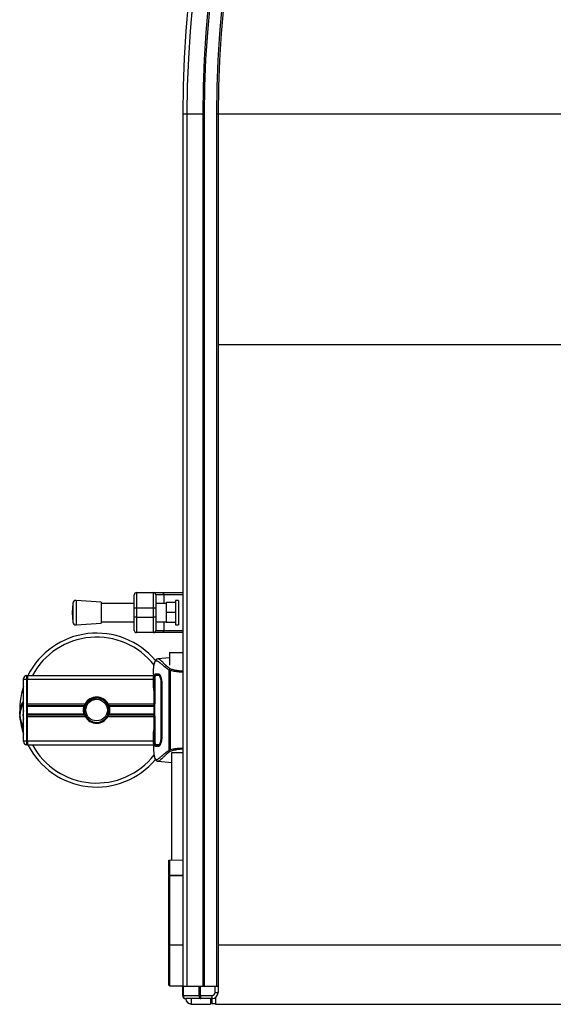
# Model space of a CAD drawing. Header units: millimetres. Extents: x 0 to 420, y 0 to 297.
# Tile 3 of 79: x 94 to 112, y 70 to 102. Entities that reach past the tile are written whole.
import ezdxf

# ---------------------------------------------------------------- set-up
doc = ezdxf.new("R2010")
doc.units = ezdxf.units.MM

msp = doc.modelspace()

# ---------------------------------------------------------------- linework, layer by layer
at = {"color": 7, "linetype": 'Continuous', "lineweight": 25}
for p, q in [((99.72652, 99.30285), (99.86345, 99.30285)), ((99.72652, 99.30285), (99.72652, 70.95285)), ((99.86345, 99.30285), (99.86345, 70.95285)), ((99.86345, 99.30285), (100.37652, 99.30285)), ((100.37652, 99.30285), (100.42652, 99.30285)), ((100.37652, 99.30285), (100.37652, 70.95285)), ((100.42652, 99.30285), (100.42652, 70.95285)), ((100.82652, 99.30285), (100.82652, 70.95285)), ((100.82652, 99.30285), (100.87652, 99.30285)), ((100.87652, 99.30285), (100.87652, 70.95285)), ((100.87652, 99.30285), (112.17652, 99.30285)), ((100.87652, 91.80285), (112.17652, 91.80285)), ((98.15152, 83.2439), (98.15152, 83.6689)), ((98.15152, 83.2439), (98.15152, 83.6689)), ((98.22652, 83.7439), (98.22652, 83.2439)), ((98.22652, 83.7439), (98.77652, 83.7439)), ((98.22652, 83.7439), (98.22652, 83.2439)), ((98.22652, 83.7439), (98.77652, 83.7439)), ((98.77652, 83.2439), (98.77652, 83.7439)), ((98.77652, 83.7439), (99.06436, 83.7439)), ((98.77652, 83.2439), (98.77652, 83.7439)), ((98.77652, 83.7439), (99.06436, 83.7439)), ((98.85152, 83.6689), (98.85152, 83.2439)), ((99.10738, 83.6689), (98.85152, 83.6689)), ((98.85152, 83.6689), (98.85152, 83.2439)), ((99.10738, 83.6689), (98.85152, 83.6689)), ((99.06436, 83.7439), (99.72652, 83.7439)), ((99.06436, 83.7439), (99.72652, 83.7439)), ((99.10738, 83.6689), (99.10738, 83.3939)), ((99.72652, 83.6689), (99.10738, 83.6689)), ((99.10738, 83.6689), (99.10738, 83.3939)), ((99.72652, 83.6689), (99.10738, 83.6689)), ((96.15362, 83.40179), (96.13012, 83.0939)), ((96.15362, 83.40179), (96.13012, 83.0939)), ((96.15362, 83.40179), (96.15362, 82.786)), ((96.15362, 83.40179), (96.15362, 82.786)), ((97.08012, 83.4314), (96.26093, 83.4939)), ((97.08012, 83.4314), (96.26093, 83.4939)), ((96.26093, 83.4939), (96.26093, 82.6939)), ((96.26093, 83.4939), (96.26093, 82.6939)), ((97.08012, 83.4314), (97.08012, 82.7564)), ((97.08012, 83.4314), (97.08012, 82.7564)), ((98.15152, 83.3939), (97.08012, 83.3939)), ((98.15152, 83.3939), (97.08012, 83.3939)), ((98.22652, 83.2439), (98.15152, 83.2439)), ((98.15152, 82.9439), (98.15152, 83.2439)), ((98.22652, 83.2439), (98.15152, 83.2439)), ((98.15152, 82.9439), (98.15152, 83.2439)), ((98.77652, 83.2439), (98.22652, 83.2439)), ((98.22652, 83.2439), (98.22652, 82.9439)), ((98.77652, 83.2439), (98.22652, 83.2439)), ((98.22652, 83.2439), (98.22652, 82.9439)), ((98.85152, 83.2439), (98.77652, 83.2439)), ((98.77652, 82.9439), (98.77652, 83.2439)), ((98.85152, 83.2439), (98.77652, 83.2439)), ((98.77652, 82.9439), (98.77652, 83.2439)), ((99.19101, 83.3939), (98.85152, 83.3939)), ((99.19101, 83.3939), (98.85152, 83.3939)), ((98.85152, 83.2439), (98.85152, 82.9439)), ((98.85152, 83.2439), (98.85152, 82.9439)), ((99.49101, 83.4189), (99.19101, 83.4189)), ((99.19101, 83.4189), (99.19101, 83.0939)), ((99.49101, 83.4189), (99.19101, 83.4189)), ((99.19101, 83.4189), (99.19101, 83.0939)), ((99.59101, 83.4939), (99.49101, 83.4939)), ((99.59101, 83.4939), (99.49101, 83.4939)), ((99.49101, 83.4939), (99.49101, 82.6939)), ((99.49101, 83.4939), (99.49101, 82.6939)), ((99.59101, 83.4939), (99.59101, 82.6939)), ((99.59101, 83.4939), (99.59101, 82.6939)), ((96.13012, 83.0939), (96.15362, 82.786)), ((96.13012, 83.0939), (96.15362, 82.786)), ((98.22652, 82.9439), (98.15152, 82.9439)), ((98.15152, 82.5189), (98.15152, 82.9439)), ((98.22652, 82.9439), (98.15152, 82.9439)), ((98.15152, 82.5189), (98.15152, 82.9439)), ((98.22652, 82.9439), (98.22652, 82.4439)), ((98.22652, 82.9439), (98.77652, 82.9439)), ((98.22652, 82.9439), (98.22652, 82.4439)), ((98.22652, 82.9439), (98.77652, 82.9439)), ((98.85152, 82.9439), (98.77652, 82.9439)), ((98.77652, 82.4439), (98.77652, 82.9439)), ((98.85152, 82.9439), (98.77652, 82.9439)), ((98.77652, 82.4439), (98.77652, 82.9439)), ((98.85152, 82.9439), (98.85152, 82.5189)), ((98.85152, 82.9439), (98.85152, 82.5189)), ((99.49101, 83.0939), (99.19101, 83.0939)), ((99.19101, 83.0939), (99.19101, 82.7689)), ((99.49101, 83.0939), (99.19101, 83.0939)), ((99.19101, 83.0939), (99.19101, 82.7689)), ((96.26093, 82.6939), (97.08012, 82.7564)), ((96.26093, 82.6939), (97.08012, 82.7564)), ((97.08012, 82.7939), (98.15152, 82.7939)), ((97.08012, 82.7939), (98.15152, 82.7939)), ((98.85152, 82.7939), (99.19101, 82.7939)), ((98.85152, 82.7939), (99.19101, 82.7939)), ((99.10738, 82.7939), (99.10738, 82.5189)), ((99.10738, 82.7939), (99.10738, 82.5189)), ((99.49101, 82.7689), (99.19101, 82.7689)), ((99.49101, 82.7689), (99.19101, 82.7689)), ((99.49101, 82.6939), (99.59101, 82.6939)), ((99.49101, 82.6939), (99.59101, 82.6939)), ((98.77652, 82.4439), (98.22652, 82.4439)), ((98.77652, 82.4439), (98.22652, 82.4439)), ((99.06436, 82.4439), (98.77652, 82.4439)), ((99.06436, 82.4439), (98.77652, 82.4439)), ((98.85152, 82.5189), (99.10738, 82.5189)), ((98.85152, 82.5189), (99.10738, 82.5189)), ((99.72652, 82.4439), (99.06436, 82.4439)), ((99.72652, 82.4439), (99.06436, 82.4439)), ((99.10738, 82.5189), (99.72652, 82.5189)), ((99.10738, 82.5189), (99.72652, 82.5189)), ((99.30152, 81.62536), (98.92335, 81.59227)), ((98.92532, 81.59238), (98.92343, 81.59139)), ((99.30152, 81.80285), (99.30152, 81.39124)), ((99.30152, 81.80285), (99.72652, 81.80285)), ((94.55152, 80.92785), (94.55152, 80.95285)), ((94.65152, 81.05285), (94.65152, 80.92785)), ((94.65152, 81.05285), (94.67652, 81.05285)), ((94.67652, 81.05285), (98.77652, 81.05285)), ((94.67652, 80.92785), (94.67652, 81.05285)), ((94.67652, 81.05285), (94.67652, 80.92785)), ((98.77652, 81.08895), (98.77652, 80.85976)), ((98.77964, 81.00231), (98.78063, 80.99294)), ((98.92471, 81.0618), (98.83976, 81.06129)), ((98.96034, 81.06201), (98.92471, 81.06178)), ((98.94808, 81.05938), (98.98212, 81.06022)), ((99.28818, 81.22673), (99.30094, 81.23146)), ((99.28818, 78.62961), (99.28818, 81.22673)), ((99.31619, 81.21356), (99.31619, 78.64208)), ((94.55152, 80.92785), (94.65152, 80.92785)), ((94.55152, 78.92785), (94.55152, 80.92785)), ((94.67652, 80.92785), (94.65152, 80.92785)), ((94.65152, 80.92785), (94.65152, 78.92785)), ((94.67652, 80.13535), (94.67652, 80.92785)), ((94.67652, 78.92785), (94.67652, 80.92785)), ((94.67652, 80.92785), (98.77652, 80.92785)), ((98.79006, 80.6781), (98.79006, 79.1776)), ((98.7901, 80.67806), (98.7901, 79.17763)), ((98.81236, 80.15285), (98.81236, 80.80285)), ((98.81633, 80.80285), (98.81236, 80.80285)), ((99.04493, 80.80902), (99.02587, 80.80853)), ((99.02589, 80.80222), (99.02589, 80.8024)), ((99.04516, 80.80285), (99.04516, 79.05285)), ((94.67652, 80.13535), (96.55562, 80.13535)), ((94.67652, 80.08115), (96.53013, 80.08115)), ((94.67652, 80.05244), (96.5202, 80.05244)), ((97.29743, 80.13535), (98.79006, 80.13535)), ((97.32291, 80.08115), (98.79006, 80.08115)), ((97.33285, 80.05244), (98.79006, 80.05244)), ((98.80327, 80.15285), (98.81236, 80.15285)), ((98.80327, 79.70285), (98.80327, 80.15285)), ((98.80689, 80.12781), (98.80689, 79.72781)), ((98.81642, 80.12781), (98.80689, 80.12781)), ((98.80689, 80.12781), (98.81642, 80.12781)), ((98.81236, 80.15285), (98.81642, 80.15285)), ((94.67652, 79.80325), (96.5202, 79.80325)), ((94.67652, 79.77455), (96.53013, 79.77455)), ((94.67652, 79.72035), (96.55562, 79.72035)), ((94.67652, 78.92785), (94.67652, 79.72035)), ((96.52803, 79.89317), (96.55961, 79.89591)), ((97.29743, 79.72035), (98.79006, 79.72035)), ((97.32291, 79.77455), (98.79006, 79.77455)), ((97.33285, 79.80325), (98.79006, 79.80325)), ((98.80327, 79.70285), (98.81236, 79.70285)), ((98.81642, 79.72781), (98.80689, 79.72781)), ((98.81236, 79.05285), (98.81236, 79.70285)), ((98.81236, 79.70285), (98.81642, 79.70285)), ((98.81642, 79.72781), (98.81633, 79.0446)), ((98.81633, 79.05285), (98.81236, 79.05285)), ((94.55152, 78.92785), (94.65152, 78.92785)), ((94.55152, 78.90285), (94.55152, 78.92785)), ((94.65152, 78.92785), (94.67652, 78.92785)), ((94.65152, 78.92785), (94.65152, 78.80285)), ((94.67652, 78.80285), (94.65152, 78.80285)), ((94.67652, 78.80285), (94.67652, 78.92785)), ((94.67652, 78.92785), (94.67652, 78.80285)), ((94.67652, 78.92785), (98.77652, 78.92785)), ((94.67652, 78.80285), (98.77652, 78.80285)), ((98.77652, 79.00034), (98.77652, 78.76691)), ((98.92316, 78.79392), (98.92974, 78.79388)), ((99.30113, 78.62411), (99.28818, 78.62961)), ((99.37652, 78.55285), (99.72652, 78.55285)), ((99.37652, 75.05372), (99.37652, 78.55285)), ((98.92335, 78.26343), (99.37652, 78.22378)), ((98.92532, 78.26332), (98.92343, 78.26431)), ((99.37652, 77.12145), (99.37527, 77.12145)), ((99.37527, 76.72198), (99.37652, 76.72198)), ((99.27652, 75.05285), (99.3013, 75.05306)), ((99.27652, 74.55714), (99.27652, 75.05285)), ((99.3013, 75.05306), (99.72652, 75.05678)), ((99.3013, 75.05306), (99.3013, 74.56148)), ((99.27652, 74.54412), (99.27652, 74.55714)), ((99.27652, 74.54412), (99.3013, 74.54412)), ((99.27652, 72.30285), (99.27652, 74.54412)), ((99.3013, 74.56148), (99.72652, 74.56181)), ((99.72652, 74.54444), (99.3013, 74.54412)), ((99.3013, 74.54412), (99.3013, 72.30285)), ((99.27652, 72.30285), (99.3013, 72.30285)), ((99.27652, 70.99263), (99.27652, 72.30285)), ((99.3013, 72.30285), (99.72652, 72.30285)), ((99.3013, 72.30285), (99.3013, 70.96763)), ((100.87652, 72.30285), (112.17652, 72.30285)), ((99.3013, 70.96763), (99.72652, 70.96392)), ((99.72652, 70.65285), (99.72652, 70.95285)), ((99.72652, 70.95285), (99.74117, 70.95285)), ((99.74117, 70.95285), (99.74117, 70.65285)), ((99.74117, 70.95285), (100.26188, 70.95285)), ((100.26188, 70.65285), (100.26188, 70.95285)), ((100.26188, 70.95285), (100.29723, 70.95285)), ((100.29723, 70.95285), (100.29723, 70.65285)), ((100.29723, 70.95285), (100.77652, 70.95285)), ((100.42652, 70.95285), (100.82652, 70.95285)), ((100.77652, 70.75285), (100.77652, 70.95285)), ((100.77652, 70.75285), (100.87652, 70.75285)), ((100.82652, 70.95285), (100.87652, 70.95285)), ((100.87652, 70.95285), (100.87652, 70.75285)), ((99.74117, 70.65285), (99.72652, 70.65285)), ((99.74117, 70.65285), (100.26188, 70.65285)), ((100.31794, 70.55285), (99.82652, 70.55285)), ((99.82652, 70.55133), (99.82652, 70.55285)), ((100, 70.55285), (100, 70.37633)), ((100.29723, 70.65285), (100.26188, 70.65285)), ((100.29723, 70.65285), (100.67652, 70.65285)), ((100.67652, 70.55285), (100.31794, 70.55285)), ((100.62652, 70.55285), (100.62652, 70.37087)), ((100.66802, 70.55285), (100.66802, 70.39285)), ((100.66802, 70.39285), (100.79652, 70.39285)), ((100.67652, 70.65285), (100.67652, 70.55285)), ((100.79652, 70.59285), (100.79652, 70.36785)), ((100, 70.37633), (100.62652, 70.37087)), ((100.79652, 70.36785), (112.22652, 70.36785))]:
    msp.add_line(p, q, dxfattribs=at)
at = {"color": 7, "linetype": 'Continuous', "lineweight": 25, "flags": 128}
for points in [[(99.06436, 83.7439), (99.07275, 83.74246), (99.08082, 83.73819), (99.08826, 83.73126), (99.09478, 83.72193), (99.10013, 83.71057), (99.1041, 83.6976), (99.10655, 83.68353), (99.10738, 83.6689)], [(99.06436, 83.7439), (99.07275, 83.74246), (99.08082, 83.73819), (99.08826, 83.73126), (99.09478, 83.72193), (99.10013, 83.71057), (99.1041, 83.6976), (99.10655, 83.68353), (99.10738, 83.6689)], [(99.10738, 82.5189), (99.10655, 82.50427), (99.1041, 82.4902), (99.10013, 82.47723), (99.09478, 82.46586), (99.08826, 82.45654), (99.08082, 82.44961), (99.07275, 82.44534), (99.06436, 82.4439)], [(99.10738, 82.5189), (99.10655, 82.50427), (99.1041, 82.4902), (99.10013, 82.47723), (99.09478, 82.46586), (99.08826, 82.45654), (99.08082, 82.44961), (99.07275, 82.44534), (99.06436, 82.4439)], [(98.81633, 80.8111), (98.81639, 80.48049), (98.81642, 80.12781)], [(99.02587, 80.80853), (99.02589, 80.80284), (99.02589, 80.8024)], [(99.02587, 79.04717), (99.05032, 79.04655), (99.05495, 79.04643)]]:
    msp.add_lwpolyline(points, dxfattribs=at)
at = {"color": 7, "linetype": 'Continuous', "lineweight": 25}
msp.add_circle((96.92652, 79.92785), 0.35, dxfattribs=at)
for centre, radius, start, end in [((134.77652, 99.30285), 35.05, 90, 180), ((134.77652, 99.30285), 34.91307, 90, 180), ((134.77652, 99.30285), 34.4, 90, 180), ((134.77652, 99.30285), 34.35, 90, 180), ((134.77652, 99.30285), 33.95, 90, 180), ((134.77652, 99.30285), 33.9, 90, 180), ((98.22652, 83.6689), 0.075, 90, 180), ((98.22652, 83.6689), 0.075, 90, 180), ((98.77652, 83.6689), 0.075, 0, 90), ((98.77652, 83.6689), 0.075, 0, 90), ((96.25333, 83.39419), 0.1, 85.637086, 175.637086), ((96.25333, 83.39419), 0.1, 85.637086, 175.637086), ((96.25333, 82.79361), 0.1, 184.362914, 274.362914), ((96.25333, 82.79361), 0.1, 184.362914, 274.362914), ((96.92652, 79.92785), 2.5, 40.046839, 153.256316), ((96.92652, 79.92785), 2.37112, 38.047069, 151.675912), ((98.22652, 82.5189), 0.075, 180, 270), ((98.22652, 82.5189), 0.075, 180, 270), ((98.77652, 82.5189), 0.075, 270, 0), ((98.77652, 82.5189), 0.075, 270, 0), ((94.65152, 80.95285), 0.1, 90, 180), ((96.92652, 79.92785), 2.5, 161.805128, 184.974241), ((96.92652, 79.92785), 0.425, 29.224658, 150.775342), ((95.08349, 79.76744), 0.65, 144.926098, 215.073902), ((96.92652, 79.92785), 0.425, 150.775342, 158.856595), ((96.92652, 79.92785), 0.425, 21.143405, 29.224658), ((96.92652, 79.92785), 2.5, 184.974241, 198.194872), ((95.08349, 79.76744), 0.55, 165.287788, 194.712212), ((96.92652, 79.92785), 0.4, 184.974241, 4.974241), ((96.92652, 79.92785), 0.425, 201.143405, 209.224658), ((96.92652, 79.92785), 0.425, 209.224658, 330.775342), ((96.92652, 79.92785), 0.425, 330.775342, 338.856595), ((94.65152, 78.90285), 0.1, 180, 270), ((96.92652, 79.92785), 2.5, 206.743684, 319.984768), ((96.92652, 79.92785), 2.37112, 208.324088, 322.137337), ((99.29534, 74.52264), 0.0393, 81.264862, 118.606552), ((99.30152, 70.99263), 0.025, 180, 269.5), ((100.67652, 70.75285), 0.1, 270, 0), ((100.67652, 70.75285), 0.2, 270, 0), ((99.82652, 70.65285), 0.1, 180, 270), ((100.00152, 70.55133), 0.175, 180, 269.5)]:
    msp.add_arc(centre, radius, start, end, dxfattribs=at)
for centre, major_axis, ratio, start_param, end_param in [((99.30152, 74.54412), (-0.00002, 0.1), 0.00218163, 1.39626465, 1.57079091), ((99.82652, 70.65285), (0, 0.1), 0.85355339, 1.57079633, 3.14159265), ((100.31794, 70.65285), (0, 0.1), 0.56066017, 1.57079633, 3.14159265), ((100.31794, 70.65285), (0, 0.1), 0.20710678, 1.57079633, 3.14159265)]:
    msp.add_ellipse(centre, major_axis=major_axis, ratio=ratio, start_param=start_param, end_param=end_param, dxfattribs=at)
for points, knots in [([(98.92309, 81.59225), (98.91569, 81.59104), (98.90291, 81.58897), (98.88942, 81.58325), (98.87949, 81.57773), (98.87672, 81.5761), (98.87462, 81.57478), (98.87362, 81.57414), (98.87295, 81.5737), (98.87232, 81.57328), (98.87148, 81.5727), (98.86893, 81.57085), (98.86835, 81.57013), (98.86694, 81.56846), (98.86603, 81.56725), (98.86511, 81.56612), (98.86472, 81.56564), (98.86438, 81.56524), (98.86412, 81.56493), (98.86385, 81.56462), (98.86345, 81.56417), (98.86277, 81.56341), (98.86186, 81.56244), (98.85961, 81.56009), (98.85626, 81.55675), (98.85118, 81.55154), (98.84477, 81.54432), (98.837, 81.53396), (98.82812, 81.51917), (98.81709, 81.49483), (98.80747, 81.4669), (98.80289, 81.44293), (98.80131, 81.43465)], [0, 0, 0, 0, 0.10895151, 0.18836403, 0.20015725, 0.20797863, 0.21045693, 0.21142904, 0.21231706, 0.21323322, 0.21428764, 0.21709508, 0.23718398, 0.24934952, 0.25616294, 0.25744907, 0.25846748, 0.25891857, 0.25936812, 0.25985246, 0.2604052, 0.2618126, 0.26492315, 0.26948017, 0.29015729, 0.32576371, 0.37931044, 0.4537257, 0.55180182, 0.67626306, 0.8881219, 1, 1, 1, 1]), ([(99.31415, 81.2706), (99.2943, 81.28554), (99.2342, 81.33078), (99.15144, 81.40532), (99.07291, 81.48311), (99.01431, 81.54245), (98.96304, 81.58491), (98.93902, 81.58967), (98.92532, 81.59238)], [0, 0, 0, 0, 0.0842305, 0.25507317, 0.42671503, 0.59795609, 0.7705982, 1, 1, 1, 1]), ([(98.77657, 81.08895), (98.77655, 81.09383), (98.77648, 81.12171), (98.77704, 81.18104), (98.77933, 81.24534), (98.78255, 81.29302), (98.78457, 81.3171), (98.78683, 81.33973), (98.78912, 81.35935), (98.79173, 81.37865), (98.79448, 81.39575), (98.79678, 81.40878), (98.79818, 81.41522), (98.79836, 81.41602)], [0, 0, 0, 0, 0.04881498, 0.278922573, 0.545155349, 0.62717383, 0.698343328, 0.75858144, 0.828404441, 0.873649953, 0.933892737, 0.99178224, 1, 1, 1, 1]), ([(98.79836, 81.41602), (98.79934, 81.42068), (98.80141, 81.43057), (98.80498, 81.44464), (98.80891, 81.45814), (98.81653, 81.48055), (98.82929, 81.5068), (98.85146, 81.5292), (98.87964, 81.5353), (98.9164, 81.52316), (98.96369, 81.48936), (99.02534, 81.43476), (99.10794, 81.36077), (99.18883, 81.29586), (99.2519, 81.25078), (99.27635, 81.23457), (99.28818, 81.22673)], [0, 0, 0, 0, 0.02969414, 0.06305591, 0.09492768, 0.12531521, 0.23205808, 0.32960303, 0.43327649, 0.53202469, 0.63076786, 0.73507022, 0.83793216, 0.94137578, 0.97165063, 1, 1, 1, 1]), ([(99.30095, 81.23154), (99.30098, 81.23184), (99.30154, 81.23716), (99.30357, 81.24725), (99.30832, 81.26043), (99.31217, 81.2672), (99.31407, 81.27056)], [0, 0, 0, 0, 0.0200108, 0.34699568, 0.67667396, 1, 1, 1, 1]), ([(99.31407, 81.27056), (99.35921, 81.2582), (99.44985, 81.23338), (99.58833, 81.20716), (99.68283, 81.20153), (99.72652, 81.19892)], [0, 0, 0, 0, 0.34778211, 0.69842225, 1, 1, 1, 1]), ([(98.78635, 80.56678), (98.78376, 80.60015), (98.77944, 80.65561), (98.77661, 80.78008), (98.77509, 80.89243), (98.77888, 80.98399), (98.77964, 81.00231)], [0, 0, 0, 0, 0.30143784, 0.50095323, 0.90014009, 1, 1, 1, 1]), ([(98.77964, 81.00231), (98.77989, 81.00602), (98.78069, 81.01776), (98.78197, 81.01779), (98.78312, 80.99656), (98.78342, 80.99111)], [0, 0, 0, 0, 0.25540478, 0.808946, 1, 1, 1, 1]), ([(98.78247, 81.00402), (98.78246, 81.00403), (98.78233, 81.00478), (98.78286, 81.00134), (98.78327, 80.99479), (98.7835, 80.99112)], [0, 0, 0, 0, 0.00626083, 0.44327513, 1, 1, 1, 1]), ([(98.78342, 80.99111), (98.78397, 80.98294), (98.78536, 80.96232), (98.78766, 80.89092), (98.78968, 80.79151), (98.78996, 80.71587), (98.7901, 80.67806)], [0, 0, 0, 0, 0.17981299, 0.45378319, 0.72700373, 1, 1, 1, 1]), ([(98.81236, 80.80285), (98.8126, 80.83737), (98.81309, 80.90641), (98.81704, 80.99846), (98.82349, 81.06803), (98.83156, 81.10533), (98.83779, 81.10906), (98.84032, 81.11056)], [0, 0, 0, 0, 0.21341182, 0.42681727, 0.64048529, 0.85457431, 1, 1, 1, 1]), ([(98.83982, 81.06126), (98.83679, 81.05854), (98.83073, 81.05308), (98.82381, 81.00972), (98.819, 80.94586), (98.81665, 80.87551), (98.81642, 80.82927), (98.81633, 80.8111)], [0, 0, 0, 0, 0.21612272, 0.43228358, 0.64748247, 0.86145988, 1, 1, 1, 1]), ([(98.92471, 81.06178), (98.92344, 81.06177), (98.90936, 81.06168), (98.88106, 81.06151), (98.85404, 81.06135), (98.83982, 81.06126)], [0, 0, 0, 0, 0.04480435, 0.49764008, 1, 1, 1, 1]), ([(98.83982, 81.06126), (98.84, 81.06126), (98.85063, 81.06107), (98.87027, 81.06073), (98.90646, 81.0601), (98.93174, 81.05966), (98.94674, 81.0594), (98.94808, 81.05938)], [0, 0, 0, 0, 0.0075194, 0.45666513, 0.71535566, 0.97452521, 1, 1, 1, 1]), ([(98.84032, 81.11056), (98.84629, 81.11041), (98.86125, 81.11002), (98.89218, 81.10921), (98.92669, 81.1083), (98.94396, 81.10785)], [0, 0, 0, 0, 0.249392, 0.62414375, 1, 1, 1, 1]), ([(98.86547, 81.11034), (98.86164, 81.10873), (98.85647, 81.10655), (98.8529, 81.08218), (98.85198, 81.07592)], [0, 0, 0, 0, 0.74296977, 1, 1, 1, 1]), ([(98.98783, 81.06231), (98.97969, 81.06222), (98.95964, 81.06199), (98.94093, 81.06189), (98.92981, 81.06182)], [0, 0, 0, 0, 0.405504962, 1, 1, 1, 1]), ([(98.94396, 81.10785), (98.95353, 81.10397), (98.97265, 81.09623), (99.00369, 81.03966), (99.03007, 80.95735), (99.04364, 80.87211), (99.04478, 80.81974), (99.04516, 80.80285)], [0, 0, 0, 0, 0.2254673, 0.45085364, 0.67736923, 0.89591171, 1, 1, 1, 1]), ([(99.02587, 80.80853), (99.0248, 80.83659), (99.02265, 80.8927), (99.00722, 80.9675), (98.98645, 81.02406), (98.96542, 81.05466), (98.95311, 81.05801), (98.94808, 81.05938)], [0, 0, 0, 0, 0.2128654, 0.42572184, 0.63872248, 0.85234986, 1, 1, 1, 1]), ([(99.00293, 81.03527), (98.99819, 81.04349), (98.98686, 81.06309), (98.97603, 81.06524), (98.96974, 81.06649)], [0, 0, 0, 0, 0.41900897, 1, 1, 1, 1]), ([(99.30108, 81.23163), (99.30605, 81.22586), (99.31111, 81.21999), (99.3161, 81.21368), (99.31619, 81.21356)], [0, 0, 0, 0, 0.98124308, 1, 1, 1, 1]), ([(99.72652, 81.15992), (99.68116, 81.16104), (99.58676, 81.16337), (99.44869, 81.18203), (99.36014, 81.2031), (99.31619, 81.21356)], [0, 0, 0, 0, 0.31788421, 0.66145049, 1, 1, 1, 1]), ([(99.02587, 79.04717), (99.02588, 79.04906), (99.02647, 79.24914), (99.02577, 79.83416), (99.02584, 80.41729), (99.02589, 80.80222)], [0, 0, 0, 0, 0.00323915, 0.34201142, 1, 1, 1, 1]), ([(96.52803, 79.89317), (96.52897, 79.94202), (96.53089, 80.04117), (96.60106, 80.17503), (96.70321, 80.26831), (96.81979, 80.31925), (96.9364, 80.33341), (97.06501, 80.31162), (97.18754, 80.24026), (97.2697, 80.15648), (97.2855, 80.09875), (97.28747, 80.09155)], [0, 0, 0, 0, 0.12995757, 0.26372744, 0.39263424, 0.49534611, 0.60079533, 0.70453023, 0.83947774, 0.97997811, 1, 1, 1, 1]), ([(97.32502, 79.96253), (97.31582, 80.00618), (97.29742, 80.09347), (97.21683, 80.20342), (97.10741, 80.28179), (96.97818, 80.31852), (96.84568, 80.30961), (96.72468, 80.25788), (96.62849, 80.16938), (96.56881, 80.05488), (96.55425, 79.95911), (96.5587, 79.90667), (96.55961, 79.89591)], [0, 0, 0, 0, 0.11029899, 0.22059797, 0.33089694, 0.4412694, 0.54893858, 0.65628707, 0.76369695, 0.86864917, 0.97304725, 1, 1, 1, 1]), ([(98.78635, 80.56678), (98.78651, 80.56353), (98.78681, 80.5571), (98.78899, 80.55104), (98.79006, 80.54803)], [0, 0, 0, 0, 0.50476564, 1, 1, 1, 1]), ([(94.43572, 79.77972), (94.43503, 79.80647), (94.43243, 79.90583), (94.46558, 80.03931), (94.51277, 80.1587), (94.54177, 80.20529), (94.55152, 80.22095)], [0, 0, 0, 0, 0.17640166, 0.65503379, 0.8840221, 1, 1, 1, 1]), ([(96.5202, 79.80325), (96.51383, 79.82846), (96.50089, 79.87972), (96.50054, 79.96486), (96.51112, 80.02192), (96.5191, 80.04874), (96.5202, 80.05244)], [0, 0, 0, 0, 0.31763159, 0.64587204, 0.9510876, 1, 1, 1, 1]), ([(96.5202, 80.05244), (96.52039, 80.05309), (96.52138, 80.05629), (96.52345, 80.0627), (96.52645, 80.07135), (96.52875, 80.07754), (96.52986, 80.08044), (96.53013, 80.08115)], [0, 0, 0, 0, 0.06768855, 0.33799524, 0.61961326, 0.90796392, 1, 1, 1, 1]), ([(97.32291, 80.08115), (97.32331, 80.08012), (97.32451, 80.077), (97.32692, 80.07046), (97.32992, 80.06174), (97.33188, 80.0556), (97.33278, 80.05267), (97.33285, 80.05244)], [0, 0, 0, 0, 0.13279182, 0.40328924, 0.68794599, 0.97624213, 1, 1, 1, 1]), ([(97.33285, 80.05244), (97.33615, 80.04064), (97.34736, 80.00054), (97.35458, 79.92702), (97.34669, 79.8532), (97.33643, 79.81617), (97.33285, 79.80325)], [0, 0, 0, 0, 0.15316231, 0.52061175, 0.83276392, 1, 1, 1, 1]), ([(94.43594, 79.71108), (94.4359, 79.7115), (94.4349, 79.72292), (94.43535, 79.73443), (94.43578, 79.7455)], [0, 0, 0, 0, 0.037109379, 1, 1, 1, 1]), ([(94.55152, 79.34819), (94.54884, 79.35226), (94.50508, 79.41868), (94.46248, 79.54109), (94.4403, 79.66127), (94.43598, 79.71065), (94.43594, 79.71108)], [0, 0, 0, 0, 0.03729849, 0.60902041, 0.99664446, 1, 1, 1, 1]), ([(96.53013, 79.77455), (96.52997, 79.77498), (96.52903, 79.77741), (96.52699, 79.78286), (96.52401, 79.79134), (96.52168, 79.79844), (96.52051, 79.80222), (96.5202, 79.80325)], [0, 0, 0, 0, 0.05704611, 0.3223495, 0.60367528, 0.89214027, 1, 1, 1, 1]), ([(97.33285, 79.80325), (97.33239, 79.80176), (97.3311, 79.79762), (97.32863, 79.79015), (97.32557, 79.78152), (97.3238, 79.77688), (97.32291, 79.77455)], [0, 0, 0, 0, 0.15557258, 0.42978375, 0.7145238, 1, 1, 1, 1]), ([(98.77965, 78.85338), (98.7782, 78.90744), (98.7758, 78.99728), (98.77754, 79.13452), (98.78063, 79.22532), (98.7854, 79.27832), (98.78635, 79.28891)], [0, 0, 0, 0, 0.30152184, 0.50104725, 0.90023015, 1, 1, 1, 1]), ([(98.7901, 79.17763), (98.79007, 79.16071), (98.78998, 79.10607), (98.78885, 79.01658), (98.78653, 78.92525), (98.78385, 78.86312), (98.78137, 78.83393), (98.78022, 78.8469), (98.77965, 78.85338)], [0, 0, 0, 0, 0.08215471, 0.26513997, 0.44867114, 0.63249904, 0.81630092, 1, 1, 1, 1]), ([(98.79005, 79.17764), (98.79001, 79.15564), (98.78992, 79.10962), (98.78912, 79.04239), (98.78789, 78.97911), (98.78637, 78.92665), (98.78518, 78.89425), (98.78461, 78.88456), (98.78456, 78.88366)], [0, 0, 0, 0, 0.18189708, 0.38061319, 0.58093849, 0.78035725, 0.97967552, 1, 1, 1, 1]), ([(98.79006, 79.30766), (98.78899, 79.30466), (98.78681, 79.29859), (98.78651, 79.29216), (98.78635, 79.28891)], [0, 0, 0, 0, 0.49524741, 1, 1, 1, 1]), ([(98.84032, 78.74514), (98.83662, 78.74844), (98.82924, 78.75505), (98.82104, 78.80805), (98.81545, 78.88625), (98.81274, 78.97289), (98.81247, 79.03012), (98.81236, 79.05285)], [0, 0, 0, 0, 0.21521677, 0.43046232, 0.64509935, 0.85904026, 1, 1, 1, 1]), ([(98.81633, 79.0446), (98.81654, 79.01659), (98.81696, 78.96056), (98.82041, 78.88586), (98.8259, 78.8293), (98.83264, 78.79879), (98.83775, 78.79569), (98.83982, 78.79443)], [0, 0, 0, 0, 0.21287602, 0.42573624, 0.63903454, 0.85331242, 1, 1, 1, 1]), ([(99.04516, 79.05285), (99.04381, 79.02039), (99.04112, 78.95553), (99.02157, 78.86814), (98.9954, 78.79837), (98.96771, 78.75551), (98.95119, 78.75018), (98.94396, 78.74785)], [0, 0, 0, 0, 0.1991311, 0.39793157, 0.60588955, 0.82737965, 1, 1, 1, 1]), ([(98.94808, 78.79632), (98.95561, 78.7992), (98.97069, 78.80498), (98.9942, 78.84888), (99.01348, 78.91325), (99.02424, 78.98344), (99.02542, 79.02931), (99.02587, 79.04717)], [0, 0, 0, 0, 0.21773223, 0.43557879, 0.65075483, 0.86407246, 1, 1, 1, 1]), ([(98.77657, 78.76691), (98.77655, 78.76428), (98.77649, 78.75454), (98.77659, 78.73563), (98.77675, 78.7125), (98.77708, 78.68954), (98.77756, 78.66674), (98.77827, 78.64283), (98.7793, 78.61686), (98.78096, 78.58527), (98.78335, 78.55168), (98.78664, 78.51691), (98.79075, 78.48347), (98.79432, 78.45875), (98.79725, 78.44579), (98.7978, 78.44333)], [0, 0, 0, 0, 0.02762691, 0.10239616, 0.17945658, 0.24994161, 0.31702439, 0.38965422, 0.46782264, 0.55148696, 0.67182448, 0.76737343, 0.86398611, 0.97427426, 1, 1, 1, 1]), ([(98.78392, 78.87254), (98.78378, 78.87228), (98.78207, 78.86926), (98.78033, 78.86276), (98.77987, 78.85651), (98.77965, 78.85338)], [0, 0, 0, 0, 0.04443315, 0.52221653, 1, 1, 1, 1]), ([(98.78456, 78.88366), (98.78412, 78.8748), (98.78342, 78.86057), (98.78241, 78.85149), (98.78258, 78.85239), (98.78262, 78.85262)], [0, 0, 0, 0, 0.55060159, 0.88501525, 1, 1, 1, 1]), ([(98.83975, 78.79443), (98.83998, 78.79443), (98.86778, 78.79427), (98.89559, 78.79408), (98.92316, 78.79389)], [0, 0, 0, 0, 0.00827271, 1, 1, 1, 1]), ([(98.94808, 78.79632), (98.94674, 78.7963), (98.9219, 78.79587), (98.89073, 78.79531), (98.85988, 78.79478), (98.84624, 78.79455), (98.84, 78.79444), (98.83982, 78.79443)], [0, 0, 0, 0, 0.025466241, 0.471362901, 0.731787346, 0.992464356, 1, 1, 1, 1]), ([(98.83982, 78.79443), (98.86628, 78.79428), (98.89406, 78.79411), (98.92184, 78.79393), (98.92316, 78.79392)], [0, 0, 0, 0, 0.95264015, 1, 1, 1, 1]), ([(98.94396, 78.74785), (98.92163, 78.74726), (98.88806, 78.74638), (98.85832, 78.7456), (98.84632, 78.74529), (98.84032, 78.74514)], [0, 0, 0, 0, 0.49858361, 0.74918971, 1, 1, 1, 1]), ([(98.84835, 78.79969), (98.84857, 78.79728), (98.85091, 78.77155), (98.85678, 78.75159), (98.86297, 78.74715), (98.86547, 78.74536)], [0, 0, 0, 0, 0.05806788, 0.61890898, 1, 1, 1, 1]), ([(98.92974, 78.79387), (98.94079, 78.7938), (98.9598, 78.79369), (98.98008, 78.79346), (98.98857, 78.79336)], [0, 0, 0, 0, 0.58164119, 1, 1, 1, 1]), ([(98.98983, 78.79527), (98.98502, 78.79539), (98.9711, 78.79574), (98.95718, 78.79609), (98.94808, 78.79632)], [0, 0, 0, 0, 0.3458763, 1, 1, 1, 1]), ([(98.96974, 78.7892), (98.97808, 78.79033), (98.9877, 78.79163), (98.99744, 78.81011), (98.99873, 78.81255)], [0, 0, 0, 0, 0.86801111, 1, 1, 1, 1]), ([(98.7978, 78.44333), (98.79981, 78.43354), (98.80411, 78.41262), (98.81584, 78.37512), (98.83524, 78.33798), (98.86864, 78.3183), (98.90526, 78.32738), (98.93947, 78.34899), (98.96464, 78.36827), (98.99405, 78.39312), (99.02702, 78.42249), (99.06557, 78.45718), (99.10985, 78.49557), (99.16136, 78.53731), (99.21936, 78.58245), (99.26411, 78.61312), (99.28818, 78.62961)], [0, 0, 0, 0, 0.06157012, 0.13151171, 0.27071941, 0.40337504, 0.53510625, 0.58328098, 0.63315897, 0.68442904, 0.73675836, 0.78384784, 0.83893216, 0.89157329, 0.94168727, 1, 1, 1, 1]), ([(98.80019, 78.42652), (98.80211, 78.41636), (98.807, 78.39049), (98.81706, 78.36087), (98.82812, 78.33655), (98.83699, 78.32175), (98.84476, 78.31139), (98.85118, 78.30415), (98.85624, 78.29896), (98.85969, 78.29553), (98.86194, 78.29317), (98.86292, 78.29211), (98.86344, 78.29153), (98.86384, 78.29108), (98.86411, 78.29077), (98.86437, 78.29046), (98.86471, 78.29006), (98.86511, 78.28958), (98.86574, 78.2888), (98.86638, 78.28799), (98.86717, 78.28696), (98.86839, 78.28553), (98.86893, 78.28485), (98.87148, 78.283), (98.87232, 78.28242), (98.87295, 78.282), (98.87362, 78.28156), (98.87462, 78.28091), (98.87672, 78.2796), (98.87949, 78.27797), (98.88943, 78.27245), (98.90291, 78.26673), (98.91569, 78.26465), (98.92309, 78.26345)], [0, 0, 0, 0, 0.13346194, 0.34016958, 0.46160951, 0.55730778, 0.62992241, 0.68217732, 0.71692903, 0.7371149, 0.74272174, 0.74460414, 0.7459796, 0.74651976, 0.74699289, 0.74743167, 0.74787155, 0.74886374, 0.75011647, 0.75397334, 0.75908593, 0.76862625, 0.78821087, 0.79094759, 0.79197558, 0.79286909, 0.79373558, 0.79468443, 0.7971036, 0.8047367, 0.8162438, 0.89371675, 1, 1, 1, 1]), ([(99.31416, 78.58511), (99.29431, 78.57016), (99.2342, 78.52492), (99.15144, 78.45038), (99.07291, 78.37259), (99.01431, 78.31324), (98.96304, 78.27078), (98.93902, 78.26603), (98.92532, 78.26332)], [0, 0, 0, 0, 0.08424716, 0.25508672, 0.42672547, 0.59796341, 0.77060237, 1, 1, 1, 1]), ([(99.31409, 78.58515), (99.31218, 78.5885), (99.30833, 78.59527), (99.30358, 78.60845), (99.30155, 78.61852), (99.30099, 78.62383), (99.30095, 78.62412)], [0, 0, 0, 0, 0.32361461, 0.65359013, 0.98086966, 1, 1, 1, 1]), ([(99.31619, 78.64209), (99.3161, 78.64196), (99.31142, 78.63542), (99.30622, 78.62971), (99.30113, 78.62411)], [0, 0, 0, 0, 0.01890165, 1, 1, 1, 1]), ([(99.72652, 78.65704), (99.68254, 78.65451), (99.58821, 78.64909), (99.44959, 78.62288), (99.35936, 78.59776), (99.31409, 78.58515)], [0, 0, 0, 0, 0.30321642, 0.65032187, 1, 1, 1, 1]), ([(99.31619, 78.64208), (99.36048, 78.65232), (99.44886, 78.67275), (99.58685, 78.69151), (99.68089, 78.69418), (99.72652, 78.69547)], [0, 0, 0, 0, 0.34077829, 0.68012784, 1, 1, 1, 1])]:
    msp.add_open_spline(points, degree=3, knots=knots, dxfattribs=at)

doc.saveas('drawing.dxf')
